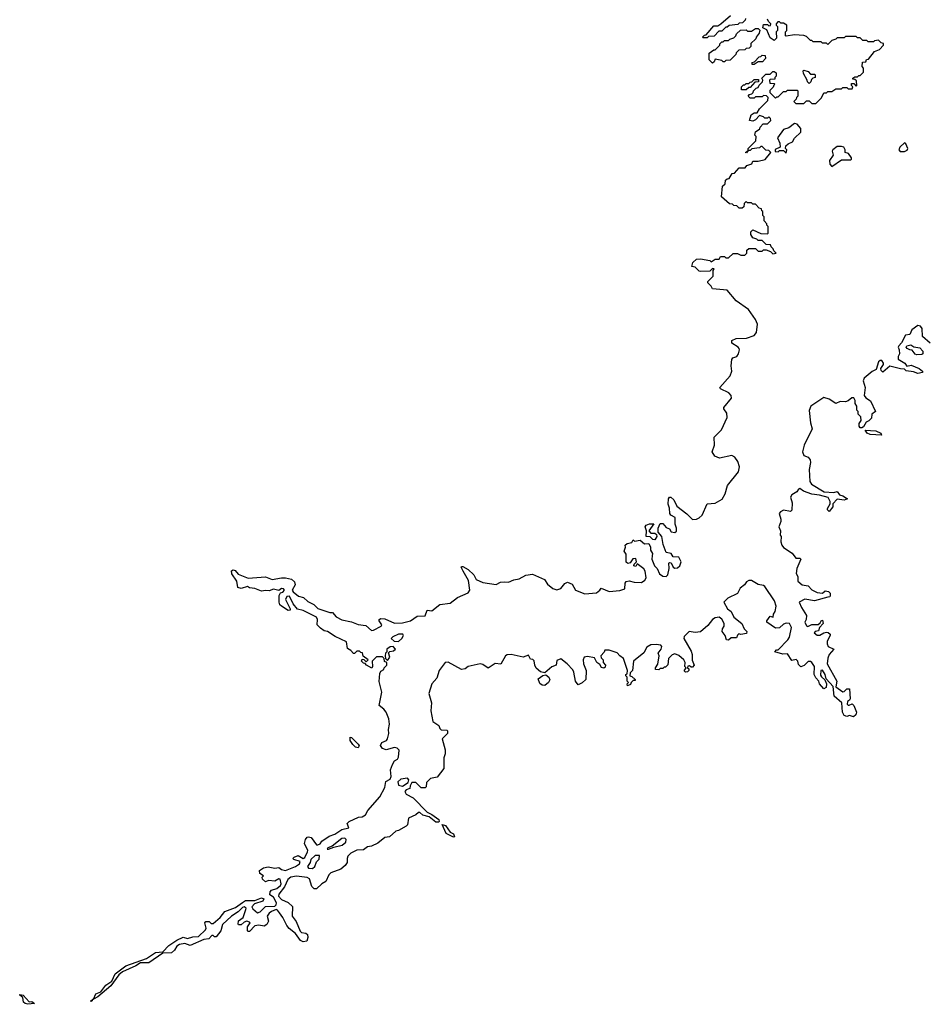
# Model space of a CAD drawing. Extents: x 2601477 to 2753313, y 449408 to 581029.
# Tile 132 of 203: x 2673824 to 2680570, y 491808 to 499145. Entities that reach past the tile are written whole.
import ezdxf

# ---------------------------------------------------------------- set-up
doc = ezdxf.new("R2010")
doc.units = 0

msp = doc.modelspace()

# ---------------------------------------------------------------- linework, layer by layer
at = {"layer": '0CON05XD'}
for points in [[(2679230, 499155), (2679228.3, 499141.7), (2679208.3, 499121.7), (2679185, 499120), (2679175, 499110), (2679108.3, 499101.7), (2679095, 499090), (2679085, 499090), (2679055, 499060), (2679031.7, 499058.3), (2678997, 499023), (2678955, 499020), (2678945, 499010), (2678915, 499010), (2678910, 499015), (2678925, 499030), (2678938.3, 499031.7), (2678995, 499100), (2679025, 499100), (2679047, 499113), (2679120, 499175)], [(2679418.3, 499101.7), (2679420, 499115), (2679401.7, 499131.7), (2679395, 499150)], [(2675850, 494975), (2675870, 494955), (2675876.7, 494935), (2675853.3, 494895), (2675862, 494882), (2675900.3, 494850.3), (2675938.8, 494838.8), (2675970, 494810), (2676015, 494786.7), (2676045, 494756.7), (2676135, 494726.7), (2676155, 494727.5), (2676182.5, 494695), (2676225, 494673.8), (2676295, 494657.5), (2676345, 494637.5), (2676401.7, 494631.7), (2676445, 494593.3), (2676460, 494595), (2676517.5, 494625), (2676522.5, 494635), (2676502.5, 494665), (2676502.5, 494675), (2676515, 494682.5), (2676545, 494680), (2676615, 494648.8), (2676675, 494650), (2676735, 494666.2), (2676785, 494700), (2676845, 494702.5), (2676860, 494745), (2676895, 494740), (2676955, 494786), (2677031.7, 494798.3), (2677085, 494840), (2677165, 494873.3), (2677176.2, 494895), (2677167.5, 494965), (2677127.5, 495035), (2677112.5, 495065), (2677115, 495070), (2677125, 495070), (2677165, 495047.5), (2677207.3, 495007.3), (2677225, 494972.5), (2677275, 494950), (2677373, 494937), (2677405, 494952.5), (2677435, 494956.7), (2677465, 494952.5), (2677505, 494970), (2677545, 494977.5), (2677595, 495006.7), (2677643.6, 495013.6), (2677733.6, 494973.6), (2677755, 494937.5), (2677795, 494906.7), (2677825, 494896.7), (2677855, 494907.5), (2677886.1, 494943.9), (2677905, 494953.3), (2677939.5, 494939.5), (2677963.9, 494893.9), (2678033.6, 494866.4), (2678120, 494875), (2678146.4, 494893.6), (2678155, 494910), (2678215, 494883.3), (2678295, 494891.2), (2678332.5, 494905), (2678333.3, 494946.7), (2678341.2, 494958.8), (2678365, 494963.3), (2678402.7, 494952.7), (2678455, 494952), (2678481.7, 494968.3), (2678490, 494985), (2678482.5, 495035), (2678473, 495053), (2678425, 495090), (2678415, 495070), (2678400, 495075), (2678401.7, 495088.3), (2678420, 495105), (2678415, 495130), (2678391.7, 495128.3), (2678371.7, 495098.3), (2678355, 495092.5), (2678343, 495103), (2678341.7, 495161.7), (2678327.5, 495185), (2678337.5, 495215), (2678335, 495230), (2678348.3, 495241.7), (2678385, 495250), (2678395, 495270), (2678405, 495260), (2678447, 495267), (2678478.3, 495238.3), (2678511.7, 495241.7), (2678523.3, 495215), (2678523.3, 495193.3), (2678537, 495167), (2678535, 495150), (2678533.3, 495125), (2678553.8, 495075), (2678573.3, 495055), (2678591.2, 495015), (2678615, 494998.8), (2678640, 494995), (2678651.7, 495008.3), (2678662.5, 495055), (2678660, 495095), (2678665, 495100), (2678676.7, 495096.7), (2678692.5, 495065), (2678705, 495057.5), (2678725, 495060), (2678742.5, 495075), (2678752.5, 495105), (2678735, 495140), (2678693, 495143), (2678676.7, 495166.7), (2678640, 495175), (2678617.5, 495235), (2678607.5, 495295), (2678580, 495325), (2678580, 495355), (2678595, 495390), (2678615, 495390), (2678640.7, 495360.7), (2678665, 495350), (2678678.3, 495328.3), (2678705, 495322.5), (2678716.4, 495333.6), (2678716.7, 495355), (2678706.7, 495385), (2678706.7, 495435), (2678675, 495452.5), (2678666.7, 495465), (2678663.8, 495505), (2678653.8, 495535), (2678657.5, 495575), (2678665, 495587.5), (2678675, 495587.5), (2678696, 495566), (2678720.5, 495520.5), (2678795, 495462.5), (2678835, 495420), (2678865, 495422.5), (2678886.1, 495433.9), (2678907, 495453), (2678945, 495536.7), (2679005, 495541.2), (2679057.7, 495572.3), (2679078.7, 495611.3), (2679095.8, 495674.2), (2679180, 495775), (2679185.8, 495814.2), (2679175, 495852.5), (2679152.5, 495885), (2679128, 495898), (2679037, 495877), (2679002.3, 495892.3), (2678982.5, 495925), (2679001.2, 495975), (2678997.5, 496035), (2679052.3, 496087.7), (2679095, 496180), (2679092.3, 496212.3), (2679070, 496245), (2679070, 496255), (2679126.2, 496325), (2679123.8, 496345), (2679106.7, 496365), (2679045, 496393.3), (2679040, 496405), (2679117.7, 496492.3), (2679128.8, 496525), (2679123.8, 496565), (2679128.3, 496611.7), (2679137.5, 496625), (2679165.9, 496634.1), (2679178.8, 496655), (2679186.2, 496685), (2679183.3, 496695), (2679175.8, 496705.8), (2679130, 496735), (2679130, 496755), (2679161.7, 496768.3), (2679239.2, 496770.8), (2679295, 496791.2), (2679313.8, 496815), (2679320, 496875), (2679305, 496910), (2679252.5, 496985), (2679160.7, 497050.7), (2679095, 497130), (2678985, 497140), (2678975, 497160), (2678950, 497185), (2678950, 497195), (2678990, 497235), (2678990, 497275), (2678998.3, 497288.3), (2678985, 497290), (2678965, 497270), (2678895, 497267.5), (2678885, 497270), (2678855, 497300), (2678830, 497305), (2678837.5, 497335), (2678865, 497360), (2678895, 497362.5), (2678965, 497350), (2678975, 497340), (2679005, 497360), (2679035, 497360), (2679045, 497380), (2679075, 497380), (2679085, 497370), (2679105, 497370), (2679138.3, 497401.7), (2679171.7, 497401.7), (2679195, 497390), (2679225, 497390), (2679240, 497405), (2679241.7, 497428.3), (2679255, 497440), (2679305, 497440), (2679325, 497420), (2679355, 497420), (2679365, 497430), (2679385, 497430), (2679418.3, 497418.3), (2679435, 497400), (2679460, 497405), (2679441.7, 497421.7), (2679438.3, 497438.3), (2679421.7, 497451.7), (2679418.3, 497468.3), (2679385, 497470), (2679355, 497500), (2679325, 497500), (2679315, 497510), (2679285, 497520), (2679270, 497545), (2679270, 497565), (2679285, 497580), (2679345, 497552.5), (2679395, 497550), (2679400, 497555), (2679400, 497605), (2679390, 497615), (2679390, 497625), (2679370, 497645), (2679370, 497675), (2679360, 497685), (2679360, 497715), (2679351.7, 497721.7), (2679350, 497735), (2679331.7, 497741.7), (2679305, 497770), (2679285, 497770), (2679275, 497780), (2679245, 497780), (2679235, 497790), (2679220, 497775), (2679218.3, 497751.7), (2679205, 497740), (2679185, 497740), (2679167, 497757), (2679145, 497760), (2679135, 497770), (2679111.7, 497771.7), (2679052.5, 497825), (2679060, 497905), (2679078.3, 497921.7), (2679081.7, 497948.3), (2679095, 497960), (2679108.3, 497961.7), (2679131.7, 497998.3), (2679148.3, 498001.7), (2679185, 498040), (2679228.3, 498041.7), (2679241.7, 498058.3), (2679278.3, 498071.7), (2679285, 498090), (2679325, 498090), (2679377, 498103), (2679420, 498155), (2679405, 498170), (2679381.7, 498171.7), (2679355, 498200), (2679345, 498200), (2679335, 498190), (2679278.3, 498181.7), (2679265, 498170), (2679250, 498170), (2679238.3, 498151.7), (2679230, 498155), (2679250, 498170), (2679250, 498185), (2679307, 498243), (2679310, 498275), (2679300, 498285), (2679305, 498310), (2679338.3, 498331.7), (2679340, 498345), (2679361.7, 498368.3), (2679395, 498370), (2679420, 498395), (2679418.3, 498408.3), (2679405, 498420), (2679395, 498410), (2679375, 498410), (2679365, 498420), (2679335, 498430), (2679305, 498400), (2679285, 498390), (2679260, 498395), (2679273.6, 498436.4), (2679295, 498450), (2679318.3, 498451.7), (2679335, 498480), (2679398.3, 498541.7), (2679400, 498565), (2679388.3, 498578.3), (2679365, 498580), (2679355, 498570), (2679305, 498570), (2679295, 498560), (2679265, 498560), (2679250, 498575), (2679261.7, 498588.3), (2679278.3, 498591.7), (2679288.3, 498601.7), (2679290, 498615), (2679310, 498635), (2679325, 498640), (2679331.7, 498658.3), (2679358.3, 498681.7), (2679360, 498695), (2679351.7, 498708.3), (2679381.7, 498738.3), (2679415, 498740), (2679435, 498760), (2679445, 498760), (2679458.3, 498748.3), (2679460, 498725), (2679450, 498715), (2679448.3, 498701.7), (2679415, 498700), (2679410, 498695), (2679411.7, 498671.7), (2679445, 498670), (2679450, 498665), (2679441.7, 498658.3), (2679438.3, 498641.7), (2679411.7, 498618.3), (2679411.7, 498601.7), (2679455, 498560), (2679465, 498570), (2679475, 498570), (2679515, 498610), (2679535, 498610), (2679545, 498620), (2679615, 498620), (2679620, 498615), (2679620, 498575), (2679610, 498565), (2679608.3, 498551.7), (2679590, 498535), (2679605, 498520), (2679665, 498520), (2679685, 498540), (2679705, 498540), (2679725, 498520), (2679755, 498520), (2679798.3, 498561.7), (2679815, 498600), (2679835, 498600), (2679845, 498610), (2679875, 498610), (2679905, 498630), (2679945, 498630), (2679955, 498640), (2679985, 498640), (2679995, 498630), (2680025, 498630), (2680030, 498645), (2680020, 498655), (2680021.7, 498668.3), (2680038.3, 498668.3), (2680055, 498650), (2680060, 498655), (2680058.3, 498688.3), (2680045, 498700), (2680031.7, 498701.7), (2680031.7, 498708.3), (2680045, 498720), (2680065, 498720), (2680075, 498730), (2680085, 498730), (2680110, 498755), (2680110, 498785), (2680100, 498795), (2680101.7, 498828.3), (2680128.3, 498831.7), (2680131.7, 498848.3), (2680148.3, 498851.7), (2680191.7, 498908.3), (2680228.3, 498921.7), (2680260, 498955), (2680258.3, 498968.3), (2680241.7, 498971.7), (2680221.7, 498991.7), (2680193, 498987), (2680185, 498980), (2680145, 498980), (2680135, 498990), (2680105, 498990), (2680085, 499010), (2680065, 499010), (2680055, 499020), (2679975, 499020), (2679965, 499010), (2679915, 499010), (2679905, 499000), (2679875, 498990), (2679845, 498960), (2679835, 498970), (2679805, 498970), (2679795, 498980), (2679735, 498980), (2679725, 498990), (2679715, 498990), (2679685, 499020), (2679666.4, 499026.4), (2679595, 499033.3), (2679535, 499022.5), (2679530, 499025), (2679530, 499055), (2679540, 499065), (2679540, 499105), (2679515, 499120), (2679495, 499120), (2679485, 499130), (2679471.7, 499128.3), (2679460, 499115), (2679460, 499105), (2679470, 499095), (2679470, 499065), (2679460, 499055), (2679461.7, 499008.3), (2679445, 498990), (2679415, 499010), (2679390, 499070), (2679360, 499085), (2679365, 499110), (2679395, 499110), (2679405, 499100), (2679418.3, 499101.7)], [(2678985, 498820), (2678960, 498845), (2678960, 498895), (2678995, 498920), (2679005, 498920), (2679040, 498955), (2679040, 498965), (2679055, 498980), (2679065, 498980), (2679075, 498990), (2679105, 498990), (2679115, 499000), (2679145, 499010), (2679160, 499025), (2679165, 499040), (2679193, 499067), (2679235, 499070), (2679245, 499060), (2679275, 499060), (2679305, 499080), (2679325, 499080), (2679337.5, 499067.5), (2679332.5, 499045), (2679310, 499015), (2679308.3, 499001.7), (2679271.7, 498968.3), (2679270, 498945), (2679258.3, 498931.7), (2679235, 498930), (2679225, 498920), (2679181.7, 498918.3), (2679161.7, 498898.3), (2679160, 498885), (2679117, 498843), (2679085, 498840), (2679075, 498830), (2679065, 498830), (2679055, 498840), (2679005, 498850), (2678998.3, 498831.7), (2678985, 498820)], [(2679295, 498810), (2679281.7, 498811.7), (2679280, 498825), (2679298.3, 498831.7), (2679331.7, 498868.3), (2679345, 498870), (2679355, 498880), (2679378.3, 498878.3), (2679380, 498855), (2679358.3, 498831.7), (2679325, 498830), (2679295, 498810)], [(2679705, 498670), (2679691.7, 498681.7), (2679690, 498695), (2679662.5, 498745), (2679660, 498765), (2679665, 498770), (2679698.3, 498758.3), (2679715, 498740), (2679745, 498740), (2679750, 498735), (2679750, 498715), (2679731.7, 498708.3), (2679721.7, 498698.3), (2679718.3, 498681.7), (2679705, 498670)], [(2679201.7, 498621.7), (2679200, 498645), (2679215, 498660), (2679225, 498660), (2679235, 498670), (2679255, 498670), (2679265, 498680), (2679278.3, 498681.7), (2679295, 498700), (2679328.3, 498698.3), (2679328.3, 498681.7), (2679301.7, 498678.3), (2679265, 498640), (2679255, 498640), (2679235, 498622.5), (2679201.7, 498621.7)], [(2679535, 498150), (2679540, 498175), (2679530, 498185), (2679532.5, 498205), (2679549.3, 498220.7), (2679580, 498235), (2679597, 498263), (2679642.5, 498307.5), (2679642.5, 498335), (2679615, 498367.5), (2679595, 498372.5), (2679555, 498340), (2679515, 498327.5), (2679470, 498265), (2679487.5, 498225), (2679490, 498195), (2679451.7, 498178.3), (2679451.7, 498161.7), (2679475, 498160), (2679485, 498170), (2679515, 498170), (2679535, 498150)], [(2679875, 498050), (2679945, 498100), (2680015, 498100), (2680020, 498105), (2680020, 498115), (2679998.3, 498148.3), (2679972.5, 498155), (2679972.5, 498175), (2679962.5, 498195), (2679945, 498201.2), (2679915, 498200), (2679882.5, 498175), (2679877.5, 498165), (2679883.8, 498135), (2679857.5, 498095), (2679858.3, 498068.3), (2679875, 498050)], [(2680383, 498163), (2680415, 498163.8), (2680435, 498172.5), (2680440, 498185), (2680425, 498220), (2680415, 498227.5), (2680380, 498195), (2680372.5, 498175), (2680383, 498163)], [(2680607.5, 496735), (2680550, 496785), (2680547.5, 496845), (2680535, 496862.5), (2680515, 496866.7), (2680470, 496835), (2680455, 496800), (2680422.5, 496795), (2680392, 496738), (2680372.5, 496715), (2680367.5, 496705), (2680376.7, 496685), (2680377.5, 496655), (2680367.5, 496635), (2680367.5, 496615), (2680416.7, 496586.7), (2680433, 496563), (2680465, 496570), (2680525, 496546.2), (2680550, 496525), (2680550, 496515), (2680515, 496507.5), (2680481.7, 496521.7), (2680428.3, 496528.3), (2680415, 496540), (2680385, 496542.5), (2680305, 496562.5), (2680255, 496517.5), (2680242, 496532), (2680240, 496545), (2680258, 496575), (2680258, 496585), (2680245.6, 496605.6), (2680235, 496605.8), (2680222.9, 496595), (2680205, 496537.5), (2680175, 496523.8), (2680116.2, 496475), (2680108, 496455), (2680121.2, 496405), (2680116, 496345), (2680128.3, 496328.3), (2680162.5, 496305), (2680200, 496225), (2680172.5, 496205), (2680170, 496175), (2680150, 496155), (2680130, 496145), (2680109.3, 496110.7), (2680097, 496103), (2680085, 496102.5), (2680077.5, 496115), (2680076.7, 496135), (2680091.7, 496158.3), (2680090, 496185), (2680070, 496205), (2680070, 496225), (2680060, 496235), (2680060, 496265), (2680047.5, 496285), (2680047, 496307), (2680037, 496327), (2680023, 496327), (2679996.1, 496303.9), (2679975, 496296.7), (2679935, 496298.8), (2679905, 496286), (2679855, 496316.7), (2679815, 496328.6), (2679718.8, 496265), (2679706, 496234), (2679715, 496140), (2679726.7, 496095), (2679668.6, 495975), (2679656, 495925), (2679665, 495896.7), (2679697.5, 495885), (2679713.8, 495865), (2679716, 495845), (2679705.9, 495794.1), (2679710, 495705), (2679722.5, 495685), (2679817.7, 495627.7), (2679888, 495622), (2679915, 495630), (2679930, 495605), (2679956.7, 495596.7), (2679990, 495575), (2679965, 495563.8), (2679915, 495572.5), (2679881.7, 495538.3), (2679882.5, 495515), (2679855, 495480), (2679843, 495493), (2679843, 495503), (2679861.7, 495538.3), (2679862.5, 495555), (2679847.5, 495585), (2679783, 495603), (2679725, 495608.8), (2679662.7, 495632.7), (2679635, 495652.5), (2679625, 495647.5), (2679614.2, 495625.8), (2679576.2, 495605), (2679565, 495587.5), (2679578, 495545), (2679575, 495490), (2679565, 495480), (2679515, 495490), (2679491.7, 495478.3), (2679482.5, 495465), (2679493, 495423), (2679493.3, 495405), (2679480, 495365), (2679492.5, 495335), (2679490, 495305), (2679497.5, 495295), (2679493.8, 495255), (2679500.5, 495230.5), (2679512.9, 495212.9), (2679579.3, 495169.3), (2679605, 495132.5), (2679635, 495132.5), (2679642.5, 495125), (2679614.2, 495055.8), (2679607.5, 495017.5), (2679620, 494995), (2679621.7, 494961.7), (2679653, 494933), (2679697, 494927), (2679725, 494897.5), (2679765, 494876.7), (2679805, 494872.5), (2679825, 494890), (2679850, 494885), (2679861.7, 494871.7), (2679862.5, 494855), (2679860, 494845), (2679845, 494842.5), (2679745, 494813.8), (2679673.6, 494826.4), (2679630, 494805), (2679647.5, 494765), (2679686.2, 494705), (2679684, 494675), (2679673.8, 494655), (2679685, 494627.5), (2679695, 494623.3), (2679725, 494638.8), (2679771.7, 494638.3), (2679788.3, 494651.7), (2679793.6, 494666.4), (2679805, 494670), (2679810, 494645), (2679783, 494617), (2679775, 494590), (2679750, 494585), (2679742.5, 494575), (2679765, 494557.5), (2679785, 494557.5), (2679815, 494576.7), (2679835, 494580), (2679847.7, 494577.7), (2679862.5, 494565), (2679862.5, 494555), (2679840, 494515), (2679840, 494495), (2679847.5, 494475), (2679890, 494455), (2679854.2, 494415.8), (2679843.5, 494386.5), (2679839.6, 494345), (2679910.8, 494215), (2679904.1, 494174.1), (2679955, 494137.5), (2679965, 494140), (2679985, 494160), (2680005, 494160), (2680010, 494085), (2680006.7, 494073.3), (2679991.2, 494065), (2679988, 494045), (2679995, 494036.2), (2680003.6, 494036.4), (2680025, 494047.5), (2680037.5, 494035), (2680057.5, 493985), (2680052.5, 493965), (2680035, 493950), (2680005, 493960), (2679985, 493952), (2679965, 493960.6), (2679954.6, 493985), (2679947.5, 494055), (2679891.2, 494105), (2679884, 494175), (2679833, 494233), (2679825.6, 494265), (2679805, 494298.8), (2679791.2, 494295), (2679790.7, 494260.7), (2679797, 494247), (2679822.5, 494225), (2679833.3, 494195), (2679830.7, 494169.3), (2679815, 494160), (2679782.5, 494195), (2679777, 494217), (2679755, 494240), (2679742.5, 494265), (2679746.1, 494326.1), (2679726.1, 494356.1), (2679715, 494362.5), (2679698.3, 494361.7), (2679668.3, 494331.7), (2679643.6, 494323.6), (2679625, 494340), (2679620, 494365), (2679607.5, 494377.5), (2679575, 494370), (2679545, 494420), (2679508.3, 494418.3), (2679450, 494435), (2679461.7, 494448.3), (2679475, 494450), (2679547.5, 494525), (2679557.5, 494545), (2679572.5, 494615), (2679557.5, 494645), (2679535, 494647.5), (2679515, 494640), (2679485, 494612.5), (2679455, 494610), (2679390, 494655), (2679390, 494665), (2679415, 494700), (2679438.3, 494691.7), (2679440, 494715), (2679452.5, 494735), (2679460, 494775), (2679446.2, 494815), (2679375, 494922.5), (2679365, 494930), (2679325, 494936.7), (2679275, 494966.2), (2679255, 494966), (2679237.5, 494955), (2679223.8, 494935), (2679192.1, 494907.9), (2679171.7, 494868.3), (2679100, 494835), (2679070, 494805), (2679096.7, 494755), (2679123.3, 494735)], [(2680507.3, 496647.3), (2680495, 496652), (2680473.6, 496683.6), (2680454.3, 496684.3), (2680434.3, 496694.3), (2680428.8, 496705), (2680432.5, 496715), (2680463.3, 496723.3), (2680485, 496707.5), (2680530.7, 496700.7), (2680551.2, 496675), (2680552.5, 496655), (2680545, 496650), (2680507.3, 496647.3)], [(2680245, 496050), (2680160, 496055), (2680137.5, 496065), (2680123, 496087), (2680201.7, 496081.7), (2680240, 496065), (2680245, 496050)], [(2678555, 495270), (2678541.7, 495271.7), (2678521.7, 495291.7), (2678490, 495295), (2678492.5, 495335), (2678483.3, 495365), (2678491.7, 495378.3), (2678515, 495387.5), (2678548.3, 495388.3), (2678510, 495335), (2678525, 495320), (2678555, 495320), (2678568.3, 495308.3), (2678570, 495295), (2678555, 495270)], [(2679123.3, 494735), (2679145, 494693.3), (2679202.5, 494645), (2679220, 494605), (2679240, 494585), (2679238.3, 494571.7), (2679195, 494562.5), (2679182.5, 494567.5), (2679171.7, 494558.3), (2679165, 494540), (2679125, 494540), (2679105, 494522.5), (2679090, 494525), (2679080, 494555), (2679057.5, 494585), (2679060, 494605), (2679072.5, 494625), (2679072.5, 494645), (2679055, 494677.5), (2679035, 494693.3), (2679005, 494688.8), (2678985, 494676.2), (2678949.2, 494630.8), (2678895, 494582.5), (2678855, 494578.8), (2678812.5, 494585), (2678775, 494550), (2678772.5, 494535), (2678825, 494440), (2678832.5, 494415), (2678833.6, 494373.6), (2678847.5, 494335), (2678835, 494320), (2678825, 494320), (2678815, 494330), (2678801.7, 494328.3), (2678800, 494315), (2678808.3, 494308.3), (2678810, 494295), (2678800, 494285), (2678783, 494283), (2678773, 494293), (2678790, 494315), (2678780, 494325), (2678782.5, 494355), (2678772.5, 494375), (2678735, 494407.5), (2678705, 494420), (2678685, 494412.5), (2678657.5, 494385), (2678651.7, 494338.3), (2678635, 494320), (2678625, 494320), (2678615, 494310), (2678595, 494310), (2678585, 494300), (2678561.7, 494301.7), (2678560, 494315), (2678577, 494343), (2678587.5, 494405), (2678580, 494425), (2678602.5, 494455), (2678607.5, 494475), (2678600, 494485), (2678565, 494490), (2678525, 494487.5), (2678495, 494470), (2678473, 494427), (2678397.5, 494365), (2678390, 494295), (2678371.7, 494278.3), (2678370, 494255), (2678385, 494250), (2678408.3, 494228.3), (2678408.3, 494221.7), (2678395, 494220), (2678380, 494205), (2678375, 494190), (2678351.7, 494181.7), (2678350, 494195), (2678360, 494205), (2678350, 494215), (2678350, 494245), (2678340, 494255), (2678340, 494265), (2678348.3, 494271.7), (2678352.5, 494295), (2678322.5, 494385), (2678293.6, 494403.6), (2678275, 494427.5), (2678215, 494446.7), (2678183, 494447), (2678178.3, 494431.7), (2678152.5, 494405), (2678155, 494390), (2678170, 494375), (2678170, 494355), (2678187.5, 494335), (2678185, 494320), (2678175, 494312.5), (2678157, 494317), (2678145, 494340), (2678122.5, 494355), (2678105, 494390), (2678055, 494400), (2678030, 494395), (2678022.5, 494375), (2678023.3, 494345), (2678043.3, 494295), (2678041.7, 494228.3), (2678015, 494202.5), (2677985, 494187.5), (2677963.3, 494215), (2677953, 494283), (2677945, 494300), (2677902.5, 494345), (2677855, 494382.5), (2677825, 494370), (2677820, 494335), (2677787, 494323), (2677735, 494277.5), (2677705, 494286.7), (2677672.5, 494312.5), (2677661.2, 494335), (2677657, 494367), (2677647, 494377), (2677630, 494380), (2677615, 494410), (2677575, 494396), (2677485, 494415.8), (2677455, 494412.5), (2677442.5, 494405), (2677408.3, 494341.7), (2677365, 494346.7), (2677315, 494313.3), (2677275, 494340), (2677255, 494346.2), (2677165, 494325.8), (2677141.7, 494308.3), (2677115, 494303.3), (2677015, 494357.1), (2676994.4, 494355.6), (2676948, 494295), (2676930.7, 494239.3), (2676893.6, 494195), (2676872.5, 494125), (2676892.5, 494055), (2676886, 493995), (2676902.5, 493915), (2676947.5, 493885), (2676953, 493863), (2676963, 493853), (2677005, 493850), (2677010, 493845), (2677010, 493825), (2676970, 493785), (2676992.5, 493705), (2676993.3, 493675), (2676983.3, 493645), (2676983.3, 493565), (2676935, 493500), (2676885, 493490), (2676855, 493460), (2676851.7, 493428.3), (2676845, 493420), (2676815, 493420), (2676775, 493460), (2676745, 493460), (2676733, 493437), (2676730, 493415), (2676703, 493407), (2676692.5, 493395), (2676703.8, 493375), (2676755.8, 493345.8), (2676859.5, 493239.5), (2676895, 493222.5), (2676945.4, 493185.4), (2676949.5, 493170.5), (2676945.9, 493164.1), (2676925, 493166), (2676875, 493206.2), (2676828.3, 493218.3), (2676805, 493237.5), (2676795, 493237.5), (2676775, 493220), (2676720, 493195), (2676712.5, 493145), (2676702.5, 493135), (2676645, 493102.5), (2676625, 493097.5), (2676580, 493055), (2676545, 493050), (2676491.7, 493008.3), (2676445, 492987.5), (2676415, 492982.5), (2676385, 492960), (2676335, 492956.7), (2676290, 492935), (2676268.3, 492911.7), (2676262.5, 492895), (2676263.3, 492865), (2676247.7, 492842.3), (2676216.1, 492813.9), (2676142.7, 492787.3), (2676127.7, 492772.3), (2676105, 492722.5), (2676073.6, 492706.4), (2676035, 492667.5), (2676018.3, 492668.3), (2676000, 492685), (2675983.6, 492743.6), (2675965, 492753.3), (2675885, 492762.9), (2675844.6, 492755.4), (2675822.1, 492737.9), (2675797.5, 492682.5), (2675755, 492628), (2675753.1, 492615), (2675775, 492588), (2675825, 492566.2), (2675855.7, 492535.7), (2675854.2, 492465), (2675882.9, 492425), (2675914.2, 492354.2), (2675924.2, 492344.2), (2675955, 492337.5), (2675967.8, 492327.8), (2675970, 492305), (2675962, 492278), (2675935, 492273.1), (2675915, 492284), (2675878.8, 492335), (2675832.4, 492372.4), (2675814.4, 492394.4), (2675783.8, 492455), (2675758.8, 492488.8), (2675745, 492510), (2675735, 492513.3), (2675699.3, 492500.7), (2675682.3, 492487.7), (2675667.5, 492465), (2675676.4, 492426.4), (2675665, 492403.3), (2675645, 492390), (2675605, 492396.7), (2675575, 492392.5), (2675535, 492350), (2675525, 492350), (2675520, 492355), (2675520, 492385), (2675540, 492415), (2675535, 492420), (2675515, 492427.5), (2675495, 492420), (2675475, 492400), (2675455, 492400), (2675452.5, 492405), (2675455, 492430), (2675490, 492455), (2675507.5, 492515), (2675510, 492525), (2675495, 492533.3), (2675485, 492530), (2675452, 492498), (2675401.2, 492465), (2675335, 492402.5), (2675323.3, 492355), (2675288.3, 492311.7), (2675275, 492310), (2675265, 492320), (2675255, 492320), (2675234.1, 492295.9), (2675195, 492290), (2675095, 492246.7), (2675055, 492261.2), (2675015, 492254.4), (2674995, 492242), (2674977.7, 492212.3), (2674955, 492192.5), (2674890.8, 492189.2), (2674785, 492117.1), (2674724, 492116), (2674690, 492095), (2674589.1, 492050.9), (2674562.9, 492027.1), (2674503.1, 491945), (2674405, 491864.4), (2674373.1, 491846.9), (2674366.8, 491843), (2674365, 491834.3), (2674355, 491830), (2674353.8, 491835), (2674366.8, 491843), (2674373.1, 491846.9), (2674392, 491885), (2674428.8, 491901.2), (2674465, 491950.8), (2674509.8, 491980.2), (2674535.7, 492035), (2674614.6, 492095.4), (2674769.6, 492150.4), (2674835, 492194.4), (2674890.8, 492199.2), (2674933.8, 492246.2), (2674994.6, 492285.4), (2675042.7, 492307.3), (2675075, 492298), (2675115, 492310), (2675155, 492312.9), (2675208.1, 492361.9), (2675212.2, 492375), (2675202, 492415), (2675210, 492425), (2675235, 492426), (2675249.3, 492409.3), (2675265, 492410.8), (2675316.2, 492455), (2675351.1, 492498.9), (2675431.3, 492528.7), (2675483.8, 492566.2), (2675505, 492580.8), (2675575, 492580.8), (2675625, 492601.1), (2675643.8, 492595), (2675635, 492577.5), (2675572.2, 492557.8), (2675553.3, 492535), (2675560, 492520), (2675595, 492490), (2675615, 492497.5), (2675655, 492537.5), (2675725, 492540), (2675735, 492550), (2675736.2, 492565), (2675715.4, 492605.4), (2675687.5, 492625), (2675689.4, 492645), (2675700.5, 492659.5), (2675738.6, 492671.4), (2675766.4, 492693.6), (2675771.4, 492705), (2675765, 492740), (2675755, 492742.5), (2675725, 492726.7), (2675678.3, 492731.7), (2675655, 492720), (2675631.7, 492741.7), (2675630, 492755), (2675640, 492765), (2675611.7, 492781.7), (2675610, 492805), (2675640, 492825), (2675675, 492832.5), (2675725, 492822.5), (2675755, 492827.5), (2675775, 492813.3), (2675805, 492805.8), (2675878.8, 492835), (2675908.8, 492855), (2675912.5, 492872.5), (2675867, 492887), (2675860, 492895), (2675867.5, 492905), (2675897.7, 492917.7), (2675935, 492893.3), (2675947, 492903), (2675968.8, 492945), (2675970, 492955), (2675945.8, 493005.8), (2675951.9, 493035), (2675965, 493052.5), (2675975, 493057.1), (2675995, 493051.4), (2676035, 492997.5), (2676045, 492996.7), (2676062.5, 493005), (2676076, 493024), (2676128.3, 493061.7), (2676172.5, 493075), (2676225, 493110), (2676275, 493123.8), (2676262.5, 493155), (2676279.5, 493170.5), (2676348.3, 493201.7), (2676375, 493203.8), (2676399.7, 493220.3), (2676416.7, 493253.3), (2676506.2, 493355), (2676545, 493422.5), (2676552.7, 493467.3), (2676585, 493486.7), (2676590.8, 493505), (2676586.2, 493555), (2676600, 493595), (2676615, 493623.3), (2676637.5, 493635), (2676645, 493650), (2676651.7, 493701.7), (2676636.1, 493716.1), (2676615, 493721.2), (2676555, 493703.3), (2676527.5, 493715), (2676513, 493737), (2676520.8, 493759.2), (2676555.7, 493774.3), (2676563.8, 493785), (2676574, 493825), (2676572.5, 493855), (2676580, 493895), (2676574, 493935), (2676553.8, 493985), (2676537, 494007), (2676502.5, 494035), (2676520.6, 494135), (2676502.7, 494212.7), (2676506.7, 494273.3), (2676515, 494290), (2676536.4, 494303.6), (2676540, 494315), (2676560, 494335), (2676560, 494355), (2676541.7, 494361.7), (2676540, 494385), (2676527.5, 494397.5), (2676483, 494397), (2676450, 494365), (2676452.5, 494325), (2676446.4, 494313.6), (2676407.5, 494335), (2676398.3, 494348.3), (2676385, 494350), (2676370, 494365), (2676375, 494380), (2676388.3, 494378.3), (2676405, 494360), (2676420, 494375), (2676381.7, 494401.7), (2676378.3, 494428.3), (2676365, 494430), (2676355, 494440), (2676335, 494440), (2676318.3, 494421.7), (2676311.7, 494421.7), (2676290, 494445), (2676265, 494460), (2676259.3, 494509.3), (2676175, 494550), (2676117, 494587), (2676091.7, 494591.7), (2676065, 494610), (2676040, 494635), (2676043.3, 494675), (2676035, 494692.5), (2675935, 494743.3), (2675893.6, 494753.6), (2675862, 494792), (2675835, 494850), (2675813.3, 494846.7), (2675803.3, 494825), (2675840, 494755), (2675840, 494745), (2675825, 494742.5), (2675773.6, 494773.6), (2675762.5, 494785), (2675757.5, 494805), (2675757.5, 494855), (2675767, 494873), (2675785, 494880), (2675797, 494893), (2675790, 494905), (2675775, 494907.5), (2675755, 494892.5), (2675715, 494901.2), (2675681.7, 494888.3), (2675655, 494892.5), (2675625, 494886.7), (2675575, 494906.7), (2675535, 494912.5), (2675521.7, 494921.7), (2675475, 494907.5), (2675450, 494915), (2675440.7, 494960.7), (2675403.3, 495015), (2675401.2, 495038.8), (2675413.9, 495046.1), (2675429.5, 495039.5), (2675452.5, 495012.5), (2675525, 494983.3), (2675655, 494992.5), (2675705, 494973.3), (2675775, 494986.7), (2675805, 494986.7), (2675850, 494975)], [(2676645, 494511.2), (2676671.2, 494535), (2676682.5, 494555), (2676677.5, 494565), (2676645, 494565.6), (2676603, 494547), (2676592.5, 494535), (2676614.1, 494514.1), (2676645, 494511.2)], [(2676565, 494370), (2676582.5, 494395), (2676571.7, 494428.3), (2676582.5, 494437.5), (2676607.7, 494442.3), (2676622.5, 494455), (2676605, 494473.3), (2676585, 494472.5), (2676560, 494455), (2676560, 494435), (2676550, 494425), (2676547.5, 494405), (2676550, 494385), (2676565, 494370)], [(2677735, 494183.8), (2677715, 494186.2), (2677698.3, 494198.3), (2677687, 494233), (2677721.7, 494258.3), (2677743, 494263), (2677766, 494246), (2677773.8, 494225), (2677763.8, 494205), (2677735, 494183.8)], [(2676345, 493720), (2676325, 493723.8), (2676305, 493743.3), (2676286.7, 493775), (2676285, 493797.5), (2676295, 493796.7), (2676346.4, 493746.4), (2676352.5, 493735), (2676345, 493720)], [(2676675, 493433.3), (2676718.3, 493461.7), (2676721.7, 493481.7), (2676712.5, 493492.5), (2676663.3, 493485), (2676640.8, 493465), (2676645, 493442), (2676675, 493433.3)], [(2677055, 493054.3), (2677001.5, 493081.5), (2676972.3, 493147.7), (2676995, 493141.2), (2677030, 493090), (2677055, 493079.2), (2677063, 493057), (2677055, 493054.3)], [(2676125, 492963.3), (2676165, 492980), (2676226.1, 492993.9), (2676253.6, 493016.4), (2676256.7, 493035), (2676245, 493046.2), (2676225, 493043.8), (2676153, 492987), (2676120, 492975), (2676113.8, 492963.8), (2676125, 492963.3)], [(2676005, 492821.2), (2676023.8, 492835), (2676035, 492870), (2676055, 492890), (2676057, 492917), (2676025, 492915.8), (2675993.2, 492886.8), (2675987.5, 492865), (2675968.8, 492835), (2675975, 492823.3), (2676005, 492821.2)], [(2673885, 491808), (2673865, 491814.4), (2673853.1, 491825), (2673848, 491858), (2673824, 491875), (2673825, 491880), (2673850, 491875), (2673895, 491826.7), (2673915, 491828), (2673935, 491814), (2673885, 491808)]]:
    msp.add_lwpolyline(points, dxfattribs=at)

doc.saveas('drawing.dxf')
